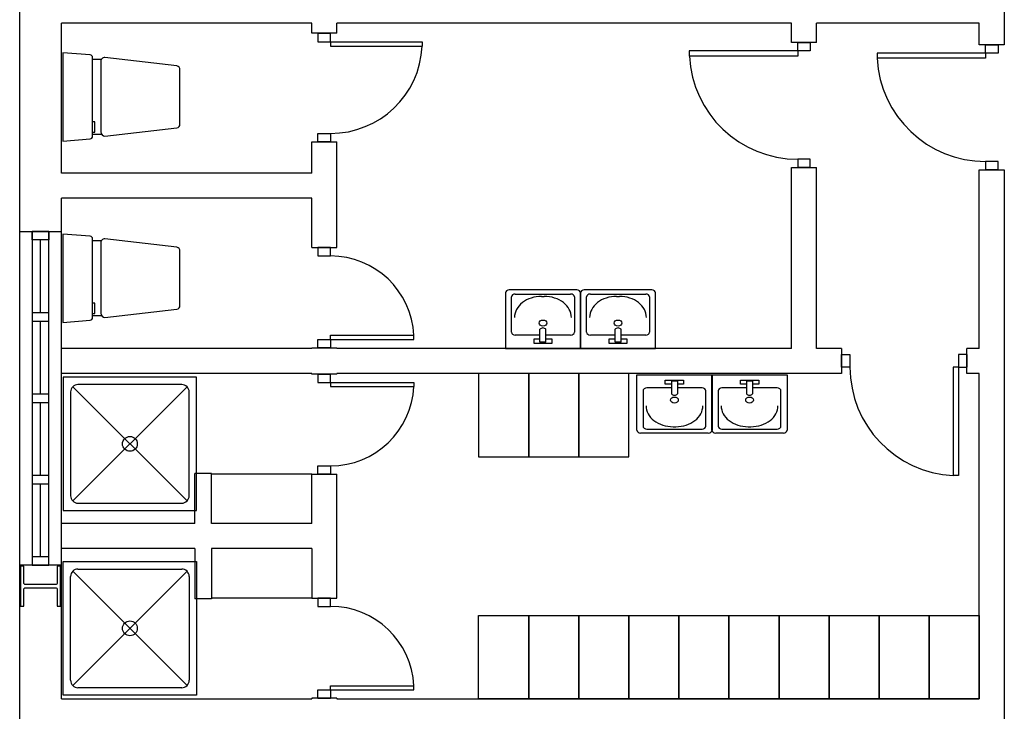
# Model space of a CAD drawing. Header units: millimetres. Extents: x -559 to 10735, y -2326 to 222.
# Tile 191 of 256: x 2391.17 to 2394.23, y -1846.26 to -1844.11. Entities that reach past the tile are written whole.
import ezdxf

# ---------------------------------------------------------------- set-up
doc = ezdxf.new("R2010")
doc.units = ezdxf.units.MM
doc.header["$LTSCALE"] = 4
doc.layers.add('Planta Baixa', color=251, linetype='Continuous')

# ---------------------------------------------------------------- blocks, each defined once
blk = doc.blocks.new('A1095D1-flat-13-flat-1')
at = {"color": 9}
for p, q in [((-0.3, 0), (-0.3, -0.5)), ((0, 0), (-0.3, 0)), ((0, -0.5), (0, 0)), ((-0.3, -0.5), (0, -0.5))]:
    blk.add_line(p, q, dxfattribs=at)
blk = doc.blocks.new('A1095D1-flat-12-flat-1')
at = {"color": 9}
for p, q in [((-0.3, 0), (-0.3, -0.5)), ((0, 0), (-0.3, 0)), ((0, -0.5), (0, 0)), ((-0.3, -0.5), (0, -0.5))]:
    blk.add_line(p, q, dxfattribs=at)
blk = doc.blocks.new('A1095D1-flat-11-flat-1')
at = {"color": 9}
for p, q in [((-0.3, 0), (-0.3, -0.5)), ((0, 0), (-0.3, 0)), ((0, -0.5), (0, 0)), ((-0.3, -0.5), (0, -0.5))]:
    blk.add_line(p, q, dxfattribs=at)
blk = doc.blocks.new('AUD30D1S-flat-7-flat-1')
at = {"color": 9}
for p, q in [((0, -0.25), (0, -0.2257)), ((0, -0.2257), (0.4999, -0.2257)), ((0.4999, -0.25), (0.4999, -0.2257)), ((0, -0.25), (0.4999, -0.25))]:
    blk.add_line(p, q, dxfattribs=at)
blk.add_ellipse((0, -0.25), major_axis=(-0.3535, 0.3535), ratio=1, start_param=3.975621, end_param=5.497787, dxfattribs=at)
blk = doc.blocks.new('A1064DA-flat-2-flat-1')
at = {"color": 9}
for p, q in [((0, -0.4), (0, 0.4)), ((0, 0.4), (0.8, 0.4)), ((0.0889, 0.3556), (0.7111, 0.3556)), ((0.8, 0.4), (0.8, -0.4)), ((0.0444, -0.3111), (0.0444, 0.3111)), ((0.7425, 0.3425), (0.0575, -0.3425)), ((0.0575, 0.3425), (0.7425, -0.3425)), ((0.7556, 0.3111), (0.7556, -0.3111)), ((0.8, -0.4), (0, -0.4)), ((0.7111, -0.3556), (0.0889, -0.3556))]:
    blk.add_line(p, q, dxfattribs=at)
for centre, major_axis, start_param, end_param in [((0.0889, 0.3111), (0.0314, -0.0314), 2.356194, 3.926992), ((0.7111, 0.3111), (0.0314, -0.0314), 0.785397, 2.356195), ((0.4, 0), (0.0314, -0.0314), 0.785398, 7.068583), ((0.0889, -0.3111), (-0.0314, -0.0314), -0.785399, 0.785399), ((0.7111, -0.3111), (-0.0314, -0.0314), 0.785397, 2.356195)]:
    blk.add_ellipse(centre, major_axis=major_axis, ratio=1, start_param=start_param, end_param=end_param, dxfattribs=at)
blk = doc.blocks.new('AUD18D1S-flat-38-flat-1')
at = {"color": 9}
for p, q in [((-0.075, 0), (0.075, 0)), ((0.075, -0.6), (-0.075, -0.6))]:
    blk.add_line(p, q, dxfattribs=at)
blk = doc.blocks.new('AUD19D1S-flat-38-flat-1')
at = {"color": 9}
for p, q in [((0, 0), (0, 0)), ((0, -0.6), (0, -0.6))]:
    blk.add_line(p, q, dxfattribs=at)
blk = doc.blocks.new('AUD37D1S-flat-100-flat-1')
at = {"color": 9}
for p, q in [((0.0375, 0), (-0.0375, 0)), ((-0.0375, 0), (-0.0375, -0.05)), ((0.0375, -0.05), (0.0375, 0)), ((-0.0375, -0.05), (0.0375, -0.05))]:
    blk.add_line(p, q, dxfattribs=at)
at = {"color": 9, "oblique": 22.61986, "width": 1.083333, "flags": 3}
for p in [(-0.0375, -0.05), (0, -0.05), (0.0375, -0.05)]:
    blk.add_attdef('JAMBPT', p, '', height=0.00588, rotation=326.30993, dxfattribs=at)
at = {"color": 9, "width": 0.666667, "flags": 3}
for p in [(0, -0.05), (0.0375, -0.05)]:
    blk.add_attdef('JAMBPT', p, '', height=0.0075, rotation=270, dxfattribs=at)
blk = doc.blocks.new('AUD37D1S-flat-99-flat-1')
at = {"color": 9}
for p, q in [((-0.0375, 0.05), (0.0375, 0.05)), ((-0.0375, 0), (-0.0375, 0.05)), ((0.0375, 0), (-0.0375, 0)), ((0.0375, 0.05), (0.0375, 0))]:
    blk.add_line(p, q, dxfattribs=at)
at = {"color": 9, "text_generation_flag": 4, "flags": 3}
for p, height, rotation, width in [((-0.0375, 0.05), 0.00588, 33.69007, 1.083333), ((0, 0.05), 0.0075, 90, 0.666667), ((0, 0.05), 0.00588, 33.69007, 1.083333), ((0.0375, 0.05), 0.0075, 90, 0.666667), ((0.0375, 0.05), 0.00588, 33.69007, 1.083333)]:
    blk.add_attdef('JAMBPT', p, '', height=height, rotation=rotation, dxfattribs=dict(at, width=width))
blk = doc.blocks.new('AUD41D1S-flat-24-flat-1')
at = {"color": 9}
for p, q in [((0.0375, 0.3), (-0.0375, 0.3)), ((-0.0375, -0.3), (0.0375, -0.3))]:
    blk.add_line(p, q, dxfattribs=at)
blk = doc.blocks.new('AUD30D1S-flat-6-flat-1')
at = {"color": 9}
for p, q in [((0, 0.25), (0, 0.2257)), ((0, 0.25), (0.4999, 0.25)), ((0.4999, 0.25), (0.4999, 0.2257)), ((0, 0.2257), (0.4999, 0.2257))]:
    blk.add_line(p, q, dxfattribs=at)
blk.add_ellipse((0, 0.25), major_axis=(-0.3535, -0.3535), ratio=1, start_param=0.785398, end_param=2.307564, dxfattribs=at)
blk = doc.blocks.new('AUD41D1S-flat-23-flat-1')
at = {"color": 9}
for p, q in [((-0.0375, 0.3), (0.0375, 0.3)), ((0.0375, -0.3), (-0.0375, -0.3))]:
    blk.add_line(p, q, dxfattribs=at)
blk = doc.blocks.new('AUD37D1S-flat-98-flat-1')
at = {"color": 9}
for p, q in [((0.0375, 0), (-0.0375, 0)), ((-0.0375, 0), (-0.0375, -0.05)), ((0.0375, -0.05), (0.0375, 0)), ((-0.0375, -0.05), (0.0375, -0.05))]:
    blk.add_line(p, q, dxfattribs=at)
at = {"color": 9, "oblique": 22.61986, "width": 1.083333, "flags": 3}
for p in [(-0.0375, -0.05), (0, -0.05), (0.0375, -0.05)]:
    blk.add_attdef('JAMBPT', p, '', height=0.00588, rotation=326.30993, dxfattribs=at)
at = {"color": 9, "width": 0.666667, "flags": 3}
for p in [(0, -0.05), (0.0375, -0.05)]:
    blk.add_attdef('JAMBPT', p, '', height=0.0075, rotation=270, dxfattribs=at)
blk = doc.blocks.new('AUD37D1S-flat-97-flat-1')
at = {"color": 9}
for p, q in [((-0.0375, 0.05), (0.0375, 0.05)), ((-0.0375, 0), (-0.0375, 0.05)), ((0.0375, 0), (-0.0375, 0)), ((0.0375, 0.05), (0.0375, 0))]:
    blk.add_line(p, q, dxfattribs=at)
at = {"color": 9, "text_generation_flag": 4, "flags": 3}
for p, height, rotation, width in [((-0.0375, 0.05), 0.00588, 33.69007, 1.083333), ((0, 0.05), 0.0075, 90, 0.666667), ((0, 0.05), 0.00588, 33.69007, 1.083333), ((0.0375, 0.05), 0.0075, 90, 0.666667), ((0.0375, 0.05), 0.00588, 33.69007, 1.083333)]:
    blk.add_attdef('JAMBPT', p, '', height=height, rotation=rotation, dxfattribs=dict(at, width=width))
blk = doc.blocks.new('AUD19D1S-flat-37-flat-1')
at = {"color": 9}
for p, q in [((0, 0.6), (0, 0.6)), ((0, 0), (0, 0))]:
    blk.add_line(p, q, dxfattribs=at)
blk = doc.blocks.new('AUD18D1S-flat-37-flat-1')
at = {"color": 9}
for p, q in [((0.075, 0.6), (-0.075, 0.6)), ((-0.075, 0), (0.075, 0))]:
    blk.add_line(p, q, dxfattribs=at)
blk = doc.blocks.new('A1138DB-flat-5-flat-1')
at = {"color": 9}
for p, q in [((-0.225, -0.3325), (-0.225, 0)), ((-0.225, 0), (0.225, 0)), ((0.225, 0), (0.225, -0.3325)), ((-0.0551, -0.0563), (-0.0551, -0.0319)), ((-0.0551, -0.0319), (0.0551, -0.0319)), ((-0.018, -0.0563), (-0.0551, -0.0563)), ((-0.018, -0.0382), (-0.018, -0.1144)), ((0.018, -0.0382), (-0.018, -0.0382)), ((0.018, -0.0382), (0.018, -0.1144)), ((0.0551, -0.0563), (0.018, -0.0563)), ((0.0551, -0.0319), (0.0551, -0.0563)), ((-0.1882, -0.0968), (-0.1882, -0.3081)), ((-0.018, -0.0793), (-0.1657, -0.0793)), ((0.1657, -0.0793), (0.018, -0.0793)), ((0.1882, -0.3081), (0.1882, -0.0968)), ((0.2025, -0.35), (-0.2025, -0.35)), ((-0.1882, -0.3081), (-0.1882, -0.3081)), ((-0.1657, -0.3256), (0.1657, -0.3256)), ((-0.0082, -0.3116), (0.0082, -0.3116))]:
    blk.add_line(p, q, dxfattribs=at)
for centre, major_axis, start_param, end_param in [((-0.1657, -0.0968), (-0.0225, 0), 4.712388, 6.283186), ((0, -0.1058), (0.0212, 0), 3.694408, 5.73037), ((0.1657, -0.0968), (-0.0225, 0), 3.141592, 4.71239), ((0, -0.1521), (-0.0232, 0), 1.570796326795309, 7.853981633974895), ((-0.0082, -0.1856), (0.162, 0), 3.141592, 4.71239), ((0.0082, -0.1856), (0.162, 0), 4.712388, 6.283186), ((-0.2025, -0.3325), (-0.0225, 0), 0, 1.570796), ((-0.1657, -0.3081), (0.0225, 0), 3.141592, 4.71239), ((0.1657, -0.3081), (0.0225, 0), 4.712388, 6.283186), ((0.2025, -0.3325), (0.0225, 0), 4.712389, 6.283185)]:
    blk.add_ellipse(centre, major_axis=major_axis, ratio=0.777778, start_param=start_param, end_param=end_param, dxfattribs=at)
blk = doc.blocks.new('A1138DB-flat-4-flat-1')
at = {"color": 9}
for p, q in [((-0.225, 0.3325), (-0.225, 0)), ((0.2025, 0.35), (-0.2025, 0.35)), ((-0.1882, 0.0968), (-0.1882, 0.3081)), ((-0.1882, 0.3081), (-0.1882, 0.3081)), ((-0.1657, 0.3256), (0.1657, 0.3256)), ((-0.0082, 0.3116), (0.0082, 0.3116)), ((0.1882, 0.3081), (0.1882, 0.0968)), ((0.225, 0), (0.225, 0.3325)), ((-0.018, 0.0793), (-0.1657, 0.0793)), ((-0.018, 0.0382), (-0.018, 0.1144)), ((0.018, 0.0382), (0.018, 0.1144)), ((0.1657, 0.0793), (0.018, 0.0793)), ((-0.225, 0), (0.225, 0)), ((-0.0551, 0.0563), (-0.0551, 0.0319)), ((-0.018, 0.0563), (-0.0551, 0.0563)), ((-0.0551, 0.0319), (0.0551, 0.0319)), ((0.018, 0.0382), (-0.018, 0.0382)), ((0.0551, 0.0563), (0.018, 0.0563)), ((0.0551, 0.0319), (0.0551, 0.0563))]:
    blk.add_line(p, q, dxfattribs=at)
for centre, major_axis, start_param, end_param in [((-0.2025, 0.3325), (-0.0225, 0), -1.570796, 0), ((-0.1657, 0.3081), (0.0225, 0), 1.570796, 3.141593), ((-0.0082, 0.1856), (0.162, 0), 1.570796, 3.141593), ((0.0082, 0.1856), (0.162, 0), -0.000001, 1.570797), ((0.1657, 0.3081), (0.0225, 0), -0.000001, 1.570797), ((0.2025, 0.3325), (0.0225, 0), 0, 1.570796), ((0, 0.1521), (-0.0232, 0), -1.570796, 4.712389), ((0, 0.1058), (0.0212, 0), 0.552816, 2.588777), ((-0.1657, 0.0968), (-0.0225, 0), -0.000001, 1.570797), ((0.1657, 0.0968), (-0.0225, 0), 1.570796, 3.141593)]:
    blk.add_ellipse(centre, major_axis=major_axis, ratio=0.777778, start_param=start_param, end_param=end_param, dxfattribs=at)
blk = doc.blocks.new('A1138DB-flat-3-flat-1')
at = {"color": 9}
for p, q in [((-0.225, -0.3325), (-0.225, 0)), ((-0.225, 0), (0.225, 0)), ((0.225, 0), (0.225, -0.3325)), ((-0.0551, -0.0563), (-0.0551, -0.0319)), ((-0.0551, -0.0319), (0.0551, -0.0319)), ((-0.018, -0.0563), (-0.0551, -0.0563)), ((-0.018, -0.0382), (-0.018, -0.1144)), ((0.018, -0.0382), (-0.018, -0.0382)), ((0.018, -0.0382), (0.018, -0.1144)), ((0.0551, -0.0563), (0.018, -0.0563)), ((0.0551, -0.0319), (0.0551, -0.0563)), ((-0.1882, -0.0968), (-0.1882, -0.3081)), ((-0.018, -0.0793), (-0.1657, -0.0793)), ((0.1657, -0.0793), (0.018, -0.0793)), ((0.1882, -0.3081), (0.1882, -0.0968)), ((0.2025, -0.35), (-0.2025, -0.35)), ((-0.1882, -0.3081), (-0.1882, -0.3081)), ((-0.1657, -0.3256), (0.1657, -0.3256)), ((-0.0082, -0.3116), (0.0082, -0.3116))]:
    blk.add_line(p, q, dxfattribs=at)
for centre, major_axis, start_param, end_param in [((-0.1657, -0.0968), (-0.0225, 0), 4.712388, 6.283186), ((0, -0.1058), (0.0212, 0), 3.694408, 5.73037), ((0.1657, -0.0968), (-0.0225, 0), 3.141592, 4.71239), ((0, -0.1521), (-0.0232, 0), 1.570796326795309, 7.853981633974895), ((-0.0082, -0.1856), (0.162, 0), 3.141592, 4.71239), ((0.0082, -0.1856), (0.162, 0), 4.712388, 6.283186), ((-0.2025, -0.3325), (-0.0225, 0), 0, 1.570796), ((-0.1657, -0.3081), (0.0225, 0), 3.141592, 4.71239), ((0.1657, -0.3081), (0.0225, 0), 4.712388, 6.283186), ((0.2025, -0.3325), (0.0225, 0), 4.712389, 6.283185)]:
    blk.add_ellipse(centre, major_axis=major_axis, ratio=0.777778, start_param=start_param, end_param=end_param, dxfattribs=at)
blk = doc.blocks.new('AUD29D1S-flat-21-flat-1')
at = {"color": 9}
for p, q in [((0.325, 0), (0.2934, 0)), ((0.2934, 0), (0.2934, -0.65)), ((0.325, 0), (0.325, -0.65)), ((0.325, -0.65), (0.2934, -0.65))]:
    blk.add_line(p, q, dxfattribs=at)
blk.add_ellipse((0.325, 0), major_axis=(0.4596, 0.4596), ratio=1, start_param=2.356194, end_param=3.878361, dxfattribs=at)
blk = doc.blocks.new('AUD41D1S-flat-22-flat-1')
at = {"color": 9}
for p, q in [((-0.375, -0.0375), (-0.375, 0.0375)), ((0.375, 0.0375), (0.375, -0.0375))]:
    blk.add_line(p, q, dxfattribs=at)
blk = doc.blocks.new('AUD37D1S-flat-96-flat-1')
at = {"color": 9}
for p, q in [((-0.05, 0.0375), (-0.05, -0.0375)), ((0, 0.0375), (-0.05, 0.0375)), ((0, -0.0375), (0, 0.0375)), ((-0.05, -0.0375), (0, -0.0375))]:
    blk.add_line(p, q, dxfattribs=at)
at = {"color": 9, "width": 0.666667, "flags": 3}
for p in [(-0.05, 0), (-0.05, -0.0375)]:
    blk.add_attdef('JAMBPT', p, '', height=0.0075, rotation=180, dxfattribs=at)
at = {"color": 9, "oblique": 22.61986, "width": 1.083333, "flags": 3}
for p in [(-0.05, 0.0375), (-0.05, 0), (-0.05, -0.0375)]:
    blk.add_attdef('JAMBPT', p, '', height=0.00588, rotation=236.30993, dxfattribs=at)
blk = doc.blocks.new('AUD37D1S-flat-95-flat-1')
at = {"color": 9}
for p, q in [((0, -0.0375), (0, 0.0375)), ((0, 0.0375), (0.05, 0.0375)), ((0.05, 0.0375), (0.05, -0.0375)), ((0.05, -0.0375), (0, -0.0375))]:
    blk.add_line(p, q, dxfattribs=at)
at = {"color": 9, "text_generation_flag": 4, "width": 1.083333, "flags": 3}
for p in [(0.05, 0.0375), (0.05, 0), (0.05, -0.0375)]:
    blk.add_attdef('JAMBPT', p, '', height=0.00588, rotation=303.69007, dxfattribs=at)
at = {"color": 9, "text_generation_flag": 4, "width": 0.666667, "flags": 3}
for p in [(0.05, 0), (0.05, -0.0375)]:
    blk.add_attdef('JAMBPT', p, '', height=0.0075, dxfattribs=at)
blk = doc.blocks.new('AUD19D1S-flat-36-flat-1')
at = {"color": 9}
for p, q in [((0, 0), (0, 0)), ((0.75, 0), (0.75, 0))]:
    blk.add_line(p, q, dxfattribs=at)
blk = doc.blocks.new('AUD18D1S-flat-36-flat-1')
at = {"color": 9}
for p, q in [((0, 0.075), (0, -0.075)), ((0.75, -0.075), (0.75, 0.075))]:
    blk.add_line(p, q, dxfattribs=at)
blk = doc.blocks.new('AUD29D1S-flat-20-flat-1')
at = {"color": 9}
for p, q in [((-0.65, 0.325), (-0.65, 0.2934)), ((0, 0.325), (-0.65, 0.325)), ((0, 0.325), (0, 0.2934)), ((0, 0.2934), (-0.65, 0.2934))]:
    blk.add_line(p, q, dxfattribs=at)
blk.add_ellipse((0, 0.325), major_axis=(0.4596, -0.4596), ratio=1, start_param=-2.307564, end_param=-0.785398, dxfattribs=at)
blk = doc.blocks.new('AUD41D1S-flat-21-flat-1')
at = {"color": 9}
for p, q in [((-0.0375, 0.375), (0.0375, 0.375)), ((0.0375, -0.375), (-0.0375, -0.375))]:
    blk.add_line(p, q, dxfattribs=at)
blk = doc.blocks.new('AUD37D1S-flat-94-flat-1')
at = {"color": 9}
for p, q in [((-0.0375, 0.05), (-0.0375, 0)), ((0.0375, 0.05), (-0.0375, 0.05)), ((-0.0375, 0), (0.0375, 0)), ((0.0375, 0), (0.0375, 0.05))]:
    blk.add_line(p, q, dxfattribs=at)
at = {"color": 9, "oblique": 22.61986, "width": 1.083333, "flags": 3}
for p in [(-0.0375, 0.05), (0, 0.05), (0.0375, 0.05)]:
    blk.add_attdef('JAMBPT', p, '', height=0.00588, rotation=146.30993, dxfattribs=at)
at = {"color": 9, "width": 0.666667, "flags": 3}
for p in [(-0.0375, 0.05), (0, 0.05)]:
    blk.add_attdef('JAMBPT', p, '', height=0.0075, rotation=90, dxfattribs=at)
blk = doc.blocks.new('AUD37D1S-flat-93-flat-1')
at = {"color": 9}
for p, q in [((-0.0375, 0), (0.0375, 0)), ((-0.0375, -0.05), (-0.0375, 0)), ((0.0375, 0), (0.0375, -0.05)), ((0.0375, -0.05), (-0.0375, -0.05))]:
    blk.add_line(p, q, dxfattribs=at)
at = {"color": 9, "text_generation_flag": 4, "flags": 3}
for p, height, rotation, width in [((-0.0375, -0.05), 0.00588, 213.69007, 1.083333), ((-0.0375, -0.05), 0.0075, 270, 0.666667), ((0, -0.05), 0.00588, 213.69007, 1.083333), ((0, -0.05), 0.0075, 270, 0.666667), ((0.0375, -0.05), 0.00588, 213.69007, 1.083333)]:
    blk.add_attdef('JAMBPT', p, '', height=height, rotation=rotation, dxfattribs=dict(at, width=width))
blk = doc.blocks.new('AUD19D1S-flat-35-flat-1')
at = {"color": 9}
for p, q in [((0, 0), (0, 0)), ((0, -0.75), (0, -0.75))]:
    blk.add_line(p, q, dxfattribs=at)
blk = doc.blocks.new('AUD18D1S-flat-35-flat-1')
at = {"color": 9}
for p, q in [((0.075, 0), (-0.075, 0)), ((-0.075, -0.75), (0.075, -0.75))]:
    blk.add_line(p, q, dxfattribs=at)
blk = doc.blocks.new('AUD29D1S-flat-19-flat-1')
at = {"color": 9}
for p, q in [((-0.65, 0.325), (-0.65, 0.2934)), ((0, 0.325), (-0.65, 0.325)), ((0, 0.325), (0, 0.2934)), ((0, 0.2934), (-0.65, 0.2934))]:
    blk.add_line(p, q, dxfattribs=at)
blk.add_ellipse((0, 0.325), major_axis=(0.4596, -0.4596), ratio=1, start_param=-2.307564, end_param=-0.785398, dxfattribs=at)
blk = doc.blocks.new('AUD41D1S-flat-20-flat-1')
at = {"color": 9}
for p, q in [((-0.0375, 0.375), (0.0375, 0.375)), ((0.0375, -0.375), (-0.0375, -0.375))]:
    blk.add_line(p, q, dxfattribs=at)
blk = doc.blocks.new('AUD37D1S-flat-92-flat-1')
at = {"color": 9}
for p, q in [((-0.0375, 0.05), (-0.0375, 0)), ((0.0375, 0.05), (-0.0375, 0.05)), ((-0.0375, 0), (0.0375, 0)), ((0.0375, 0), (0.0375, 0.05))]:
    blk.add_line(p, q, dxfattribs=at)
at = {"color": 9, "oblique": 22.61986, "width": 1.083333, "flags": 3}
for p in [(-0.0375, 0.05), (0, 0.05), (0.0375, 0.05)]:
    blk.add_attdef('JAMBPT', p, '', height=0.00588, rotation=146.30993, dxfattribs=at)
at = {"color": 9, "width": 0.666667, "flags": 3}
for p in [(-0.0375, 0.05), (0, 0.05)]:
    blk.add_attdef('JAMBPT', p, '', height=0.0075, rotation=90, dxfattribs=at)
blk = doc.blocks.new('AUD37D1S-flat-91-flat-1')
at = {"color": 9}
for p, q in [((-0.0375, 0), (0.0375, 0)), ((-0.0375, -0.05), (-0.0375, 0)), ((0.0375, 0), (0.0375, -0.05)), ((0.0375, -0.05), (-0.0375, -0.05))]:
    blk.add_line(p, q, dxfattribs=at)
at = {"color": 9, "text_generation_flag": 4, "flags": 3}
for p, height, rotation, width in [((-0.0375, -0.05), 0.00588, 213.69007, 1.083333), ((-0.0375, -0.05), 0.0075, 270, 0.666667), ((0, -0.05), 0.00588, 213.69007, 1.083333), ((0, -0.05), 0.0075, 270, 0.666667), ((0.0375, -0.05), 0.00588, 213.69007, 1.083333)]:
    blk.add_attdef('JAMBPT', p, '', height=height, rotation=rotation, dxfattribs=dict(at, width=width))
blk = doc.blocks.new('AUD19D1S-flat-34-flat-1')
at = {"color": 9}
for p, q in [((0, 0), (0, 0)), ((0, -0.75), (0, -0.75))]:
    blk.add_line(p, q, dxfattribs=at)
blk = doc.blocks.new('AUD18D1S-flat-34-flat-1')
at = {"color": 9}
for p, q in [((0.075, 0), (-0.075, 0)), ((-0.075, -0.75), (0.075, -0.75))]:
    blk.add_line(p, q, dxfattribs=at)
blk = doc.blocks.new('A1095D1-flat-10-flat-1')
at = {"color": 9}
for p, q in [((-0.3, 0), (-0.3, 0.5)), ((-0.3, 0.5), (0, 0.5)), ((0, 0.5), (0, 0)), ((0, 0), (-0.3, 0))]:
    blk.add_line(p, q, dxfattribs=at)
blk = doc.blocks.new('A1095D1-flat-9-flat-1')
at = {"color": 9}
for p, q in [((-0.3, 0), (-0.3, 0.5)), ((-0.3, 0.5), (0, 0.5)), ((0, 0.5), (0, 0)), ((0, 0), (-0.3, 0))]:
    blk.add_line(p, q, dxfattribs=at)
blk = doc.blocks.new('A1095D1-flat-8-flat-1')
at = {"color": 9}
for p, q in [((-0.3, 0), (-0.3, 0.5)), ((-0.3, 0.5), (0, 0.5)), ((0, 0.5), (0, 0)), ((0, 0), (-0.3, 0))]:
    blk.add_line(p, q, dxfattribs=at)
blk = doc.blocks.new('A1095D1-flat-7-flat-1')
at = {"color": 9}
for p, q in [((-0.3, 0), (-0.3, 0.5)), ((-0.3, 0.5), (0, 0.5)), ((0, 0.5), (0, 0)), ((0, 0), (-0.3, 0))]:
    blk.add_line(p, q, dxfattribs=at)
blk = doc.blocks.new('A1095D1-flat-6-flat-1')
at = {"color": 9}
for p, q in [((-0.3, 0), (-0.3, 0.5)), ((-0.3, 0.5), (0, 0.5)), ((0, 0.5), (0, 0)), ((0, 0), (-0.3, 0))]:
    blk.add_line(p, q, dxfattribs=at)
blk = doc.blocks.new('A1095D1-flat-5-flat-1')
at = {"color": 9}
for p, q in [((-0.3, 0), (-0.3, 0.5)), ((-0.3, 0.5), (0, 0.5)), ((0, 0.5), (0, 0)), ((0, 0), (-0.3, 0))]:
    blk.add_line(p, q, dxfattribs=at)
blk = doc.blocks.new('A1095D1-flat-4-flat-1')
at = {"color": 9}
for p, q in [((-0.3, 0), (-0.3, 0.5)), ((-0.3, 0.5), (0, 0.5)), ((0, 0.5), (0, 0)), ((0, 0), (-0.3, 0))]:
    blk.add_line(p, q, dxfattribs=at)
blk = doc.blocks.new('A1095D1-flat-3-flat-1')
at = {"color": 9}
for p, q in [((-0.3, 0), (-0.3, 0.5)), ((-0.3, 0.5), (0, 0.5)), ((0, 0.5), (0, 0)), ((0, 0), (-0.3, 0))]:
    blk.add_line(p, q, dxfattribs=at)
blk = doc.blocks.new('A1095D1-flat-2-flat-1')
at = {"color": 9}
for p, q in [((-0.3, 0), (-0.3, 0.5)), ((-0.3, 0.5), (0, 0.5)), ((0, 0.5), (0, 0)), ((0, 0), (-0.3, 0))]:
    blk.add_line(p, q, dxfattribs=at)
blk = doc.blocks.new('A1095D1-flat-1-flat-1')
at = {"color": 9}
for p, q in [((-0.3, 0), (-0.3, 0.5)), ((-0.3, 0.5), (0, 0.5)), ((0, 0.5), (0, 0)), ((0, 0), (-0.3, 0))]:
    blk.add_line(p, q, dxfattribs=at)
blk = doc.blocks.new('A1064DA-flat-1-flat-1')
at = {"color": 9}
for p, q in [((0.8, 0.4), (0, 0.4)), ((0, 0.4), (0, -0.4)), ((0.7111, 0.3556), (0.0889, 0.3556)), ((0.8, -0.4), (0.8, 0.4)), ((0.0444, 0.3111), (0.0444, -0.3111)), ((0.7425, -0.3425), (0.0575, 0.3425)), ((0.0575, -0.3425), (0.7425, 0.3425)), ((0.7556, -0.3111), (0.7556, 0.3111)), ((0, -0.4), (0.8, -0.4)), ((0.0889, -0.3556), (0.7111, -0.3556))]:
    blk.add_line(p, q, dxfattribs=at)
for centre, major_axis, start_param, end_param in [((0.0889, 0.3111), (-0.0314, 0.0314), -0.785399, 0.785399), ((0.7111, 0.3111), (-0.0314, 0.0314), 3.92699, 5.497788), ((0.4, 0), (-0.0314, 0.0314), 3.926991, 10.210176), ((0.0889, -0.3111), (0.0314, 0.0314), 2.356194, 3.926992), ((0.7111, -0.3111), (0.0314, 0.0314), 3.92699, 5.497788)]:
    blk.add_ellipse(centre, major_axis=major_axis, ratio=1, start_param=start_param, end_param=end_param, dxfattribs=at)
blk = doc.blocks.new('AUD30D1S-flat-5-flat-1')
at = {"color": 9}
for p, q in [((0, 0.275), (0, 0.2483)), ((0, 0.275), (0.5498, 0.275)), ((0, 0.2483), (0.5498, 0.2483)), ((0.5498, 0.275), (0.5498, 0.2483))]:
    blk.add_line(p, q, dxfattribs=at)
blk.add_ellipse((0, 0.275), major_axis=(-0.3888, -0.3888), ratio=1, start_param=0.785398, end_param=2.307564, dxfattribs=at)
blk = doc.blocks.new('AUD41D1S-flat-19-flat-1')
at = {"color": 9}
for p, q in [((-0.0375, 0.325), (0.0375, 0.325)), ((0.0375, -0.325), (-0.0375, -0.325))]:
    blk.add_line(p, q, dxfattribs=at)
blk = doc.blocks.new('AUD37D1S-flat-90-flat-1')
at = {"color": 9}
for p, q in [((0.0375, 0), (-0.0375, 0)), ((-0.0375, 0), (-0.0375, -0.05)), ((0.0375, -0.05), (0.0375, 0)), ((-0.0375, -0.05), (0.0375, -0.05))]:
    blk.add_line(p, q, dxfattribs=at)
at = {"color": 9, "oblique": 22.61986, "width": 1.083333, "flags": 3}
for p in [(-0.0375, -0.05), (0, -0.05), (0.0375, -0.05)]:
    blk.add_attdef('JAMBPT', p, '', height=0.00588, rotation=326.30993, dxfattribs=at)
at = {"color": 9, "width": 0.666667, "flags": 3}
for p in [(0, -0.05), (0.0375, -0.05)]:
    blk.add_attdef('JAMBPT', p, '', height=0.0075, rotation=270, dxfattribs=at)
blk = doc.blocks.new('AUD37D1S-flat-89-flat-1')
at = {"color": 9}
for p, q in [((-0.0375, 0.05), (0.0375, 0.05)), ((-0.0375, 0), (-0.0375, 0.05)), ((0.0375, 0), (-0.0375, 0)), ((0.0375, 0.05), (0.0375, 0))]:
    blk.add_line(p, q, dxfattribs=at)
at = {"color": 9, "text_generation_flag": 4, "flags": 3}
for p, height, rotation, width in [((-0.0375, 0.05), 0.00588, 33.69007, 1.083333), ((0, 0.05), 0.0075, 90, 0.666667), ((0, 0.05), 0.00588, 33.69007, 1.083333), ((0.0375, 0.05), 0.0075, 90, 0.666667), ((0.0375, 0.05), 0.00588, 33.69007, 1.083333)]:
    blk.add_attdef('JAMBPT', p, '', height=height, rotation=rotation, dxfattribs=dict(at, width=width))
blk = doc.blocks.new('AUD19D1S-flat-33-flat-1')
at = {"color": 9}
for p, q in [((0, 0.65), (0, 0.65)), ((0, 0), (0, 0))]:
    blk.add_line(p, q, dxfattribs=at)
blk = doc.blocks.new('AUD18D1S-flat-33-flat-1')
at = {"color": 9}
for p, q in [((0.075, 0.65), (-0.075, 0.65)), ((-0.075, 0), (0.075, 0))]:
    blk.add_line(p, q, dxfattribs=at)
blk = doc.blocks.new('A1138DB-flat-2-flat-1')
at = {"color": 9}
for p, q in [((-0.225, 0.3325), (-0.225, 0)), ((0.2025, 0.35), (-0.2025, 0.35)), ((-0.1882, 0.0968), (-0.1882, 0.3081)), ((-0.1882, 0.3081), (-0.1882, 0.3081)), ((-0.1657, 0.3256), (0.1657, 0.3256)), ((-0.0082, 0.3116), (0.0082, 0.3116)), ((0.1882, 0.3081), (0.1882, 0.0968)), ((0.225, 0), (0.225, 0.3325)), ((-0.018, 0.0793), (-0.1657, 0.0793)), ((-0.018, 0.0382), (-0.018, 0.1144)), ((0.018, 0.0382), (0.018, 0.1144)), ((0.1657, 0.0793), (0.018, 0.0793)), ((-0.225, 0), (0.225, 0)), ((-0.0551, 0.0563), (-0.0551, 0.0319)), ((-0.018, 0.0563), (-0.0551, 0.0563)), ((-0.0551, 0.0319), (0.0551, 0.0319)), ((0.018, 0.0382), (-0.018, 0.0382)), ((0.0551, 0.0563), (0.018, 0.0563)), ((0.0551, 0.0319), (0.0551, 0.0563))]:
    blk.add_line(p, q, dxfattribs=at)
for centre, major_axis, start_param, end_param in [((-0.2025, 0.3325), (-0.0225, 0), -1.570796, 0), ((-0.1657, 0.3081), (0.0225, 0), 1.570796, 3.141593), ((-0.0082, 0.1856), (0.162, 0), 1.570796, 3.141593), ((0.0082, 0.1856), (0.162, 0), -0.000001, 1.570797), ((0.1657, 0.3081), (0.0225, 0), -0.000001, 1.570797), ((0.2025, 0.3325), (0.0225, 0), 0, 1.570796), ((0, 0.1521), (-0.0232, 0), -1.570796, 4.712389), ((0, 0.1058), (0.0212, 0), 0.552816, 2.588777), ((-0.1657, 0.0968), (-0.0225, 0), -0.000001, 1.570797), ((0.1657, 0.0968), (-0.0225, 0), 1.570796, 3.141593)]:
    blk.add_ellipse(centre, major_axis=major_axis, ratio=0.777778, start_param=start_param, end_param=end_param, dxfattribs=at)
blk = doc.blocks.new('A1113DC-flat-3-flat-1')
at = {"color": 9}
for p, q in [((0.2325, 0.2249), (0.1773, 0.2249)), ((0.2325, -0.2249), (0.1773, -0.2249))]:
    blk.add_line(p, q, dxfattribs=at)
blk.add_lwpolyline([(0, -0.265), (0.1634, -0.2517, 0.403591), (0.1774, -0.2359), (0.1774, 0.2359, 0.377821), (0.1634, 0.2517), (0, 0.265)], format="xyb", close=True, dxfattribs=at)
blk.add_lwpolyline([(0.2279, 0.209), (0.2279, -0.209, 0.386017), (0.2518, -0.2354), (0.682, -0.1856, 0.395235), (0.7012, -0.163), (0.7012, 0.163, 0.366606), (0.682, 0.1856), (0.2518, 0.2354, 0.513791), (0.2279, 0.209, -0.633463)], format="xyb", dxfattribs=at)
blk.add_lwpolyline([(0.1774, -0.2105), (0.1916, -0.2105), (0.1916, -0.1494), (0.1774, -0.1494)], dxfattribs=at)
blk = doc.blocks.new('A1113DC-flat-2-flat-1')
at = {"color": 9}
for p, q in [((0.2325, 0.2249), (0.1773, 0.2249)), ((0.2325, -0.2249), (0.1773, -0.2249))]:
    blk.add_line(p, q, dxfattribs=at)
blk.add_lwpolyline([(0, -0.265), (0.1634, -0.2517, 0.403591), (0.1774, -0.2359), (0.1774, 0.2359, 0.377821), (0.1634, 0.2517), (0, 0.265)], format="xyb", close=True, dxfattribs=at)
blk.add_lwpolyline([(0.2279, 0.209), (0.2279, -0.209, 0.386017), (0.2518, -0.2354), (0.682, -0.1856, 0.395235), (0.7012, -0.163), (0.7012, 0.163, 0.366606), (0.682, 0.1856), (0.2518, 0.2354, 0.513791), (0.2279, 0.209, -0.633463)], format="xyb", dxfattribs=at)
blk.add_lwpolyline([(0.1774, -0.2105), (0.1916, -0.2105), (0.1916, -0.1494), (0.1774, -0.1494)], dxfattribs=at)
blk = doc.blocks.new('AUW01D3S-flat-14-flat-1')
at = {"color": 9}
for p, q in [((-0.125, 0), (-0.125, 2)), ((0.125, 0), (0.125, 2))]:
    blk.add_line(p, q, dxfattribs=at)
blk = doc.blocks.new('AUD18D1S-flat-32-flat-1')
at = {"color": 9}
for p, q in [((-0.125, 2), (0.125, 2)), ((0.125, 0), (-0.125, 0))]:
    blk.add_line(p, q, dxfattribs=at)
blk = doc.blocks.new('AUD19D1S-flat-32-flat-1')
at = {"color": 9}
for p, q in [((0, 2), (0, 2)), ((0, 0), (0, 0))]:
    blk.add_line(p, q, dxfattribs=at)
blk = doc.blocks.new('AUD37D1S-flat-88-flat-1')
at = {"color": 9}
for p, q in [((-0.05, 0.05), (-0.05, 0)), ((0.05, 0.05), (-0.05, 0.05)), ((-0.05, 0), (0.05, 0)), ((0.05, 0), (0.05, 0.05))]:
    blk.add_line(p, q, dxfattribs=at)
at = {"color": 9, "oblique": 36.8699, "width": 1.25, "flags": 3}
for p in [(-0.05, 0.05), (0, 0.05), (0.05, 0.05)]:
    blk.add_attdef('JAMBPT', p, '', height=0.00632, rotation=153.43495, dxfattribs=at)
at = {"color": 9, "width": 0.5, "flags": 3}
for p in [(-0.05, 0.05), (0, 0.05)]:
    blk.add_attdef('JAMBPT', p, '', height=0.01, rotation=90, dxfattribs=at)
blk = doc.blocks.new('AUD37D1S-flat-87-flat-1')
at = {"color": 9}
for p, q in [((-0.05, 0), (0.05, 0)), ((-0.05, -0.05), (-0.05, 0)), ((0.05, 0), (0.05, -0.05)), ((0.05, -0.05), (-0.05, -0.05))]:
    blk.add_line(p, q, dxfattribs=at)
at = {"color": 9, "text_generation_flag": 4, "flags": 3}
for p, height, rotation, width in [((-0.05, -0.05), 0.00632, 206.56505, 1.25), ((-0.05, -0.05), 0.01, 270, 0.5), ((0, -0.05), 0.00632, 206.56505, 1.25), ((0, -0.05), 0.01, 270, 0.5), ((0.05, -0.05), 0.00632, 206.56505, 1.25)]:
    blk.add_attdef('JAMBPT', p, '', height=height, rotation=rotation, dxfattribs=dict(at, width=width))
blk = doc.blocks.new('AUD40D1S-flat-28-flat-1')
at = {"color": 9}
for p, q in [((-0.05, 1), (-0.05, -1)), ((0.05, 1), (-0.05, 1)), ((0.05, -1), (0.05, 1)), ((-0.05, -1), (0.05, -1))]:
    blk.add_line(p, q, dxfattribs=at)
blk = doc.blocks.new('AUD40D1S-flat-27-flat-1')
at = {"color": 9}
for p, q in [((-0.05, 1), (-0.05, -1)), ((0.05, 1), (-0.05, 1)), ((0.05, -1), (0.05, 1)), ((-0.05, -1), (0.05, -1))]:
    blk.add_line(p, q, dxfattribs=at)
blk = doc.blocks.new('AUD37D1S-flat-86-flat-1')
at = {"color": 9}
for p, q in [((-0.05, 0.05), (-0.05, 0)), ((0.05, 0.05), (-0.05, 0.05)), ((-0.05, 0), (0.05, 0)), ((0.05, 0), (0.05, 0.05))]:
    blk.add_line(p, q, dxfattribs=at)
at = {"color": 9, "oblique": 36.8699, "width": 1.25, "flags": 3}
for p in [(-0.05, 0.05), (0, 0.05), (0.05, 0.05)]:
    blk.add_attdef('JAMBPT', p, '', height=0.00632, rotation=153.43495, dxfattribs=at)
at = {"color": 9, "width": 0.5, "flags": 3}
for p in [(-0.05, 0.05), (0, 0.05)]:
    blk.add_attdef('JAMBPT', p, '', height=0.01, rotation=90, dxfattribs=at)
blk = doc.blocks.new('AUD37D1S-flat-85-flat-1')
at = {"color": 9}
for p, q in [((-0.05, 0.05), (-0.05, 0)), ((0.05, 0.05), (-0.05, 0.05)), ((-0.05, 0), (0.05, 0)), ((0.05, 0), (0.05, 0.05))]:
    blk.add_line(p, q, dxfattribs=at)
at = {"color": 9, "oblique": 36.8699, "width": 1.25, "flags": 3}
for p in [(-0.05, 0.05), (0, 0.05), (0.05, 0.05)]:
    blk.add_attdef('JAMBPT', p, '', height=0.00632, rotation=153.43495, dxfattribs=at)
at = {"color": 9, "width": 0.5, "flags": 3}
for p in [(-0.05, 0.05), (0, 0.05)]:
    blk.add_attdef('JAMBPT', p, '', height=0.01, rotation=90, dxfattribs=at)
blk = doc.blocks.new('AUD37D1S-flat-84-flat-1')
at = {"color": 9}
for p, q in [((-0.05, 0.05), (-0.05, 0)), ((0.05, 0.05), (-0.05, 0.05)), ((-0.05, 0), (0.05, 0)), ((0.05, 0), (0.05, 0.05))]:
    blk.add_line(p, q, dxfattribs=at)
at = {"color": 9, "oblique": 36.8699, "width": 1.25, "flags": 3}
for p in [(-0.05, 0.05), (0, 0.05), (0.05, 0.05)]:
    blk.add_attdef('JAMBPT', p, '', height=0.00632, rotation=153.43495, dxfattribs=at)
at = {"color": 9, "width": 0.5, "flags": 3}
for p in [(-0.05, 0.05), (0, 0.05)]:
    blk.add_attdef('JAMBPT', p, '', height=0.01, rotation=90, dxfattribs=at)
blk = doc.blocks.new('AUW01D1S-flat-36-flat-1')
at = {"color": 9}
blk.add_line((0, -0.21875), (0, 0.21875), dxfattribs=at)
blk = doc.blocks.new('AUW01D1S-flat-35-flat-1')
at = {"color": 9}
blk.add_line((0, -0.21875), (0, 0.21875), dxfattribs=at)
blk = doc.blocks.new('AUW01D1S-flat-34-flat-1')
at = {"color": 9}
blk.add_line((0, -0.21875), (0, 0.21875), dxfattribs=at)
blk = doc.blocks.new('AUW01D1S-flat-33-flat-1')
at = {"color": 9}
blk.add_line((0, -0.21875), (0, 0.21875), dxfattribs=at)
blk = doc.blocks.new('AUD30D1S-flat-2-flat-1')
at = {"color": 9}
for p, q in [((0, -0.25), (0, -0.2257)), ((0, -0.2257), (0.4999, -0.2257)), ((0.4999, -0.25), (0.4999, -0.2257)), ((0, -0.25), (0.4999, -0.25))]:
    blk.add_line(p, q, dxfattribs=at)
blk.add_ellipse((0, -0.25), major_axis=(-0.3535, 0.3535), ratio=1, start_param=3.975621, end_param=5.497787, dxfattribs=at)
blk = doc.blocks.new('AUD37D1S-flat-4-flat-1')
at = {"color": 9}
for p, q in [((-0.0375, 0.05), (0.0375, 0.05)), ((-0.0375, 0), (-0.0375, 0.05)), ((0.0375, 0), (-0.0375, 0)), ((0.0375, 0.05), (0.0375, 0))]:
    blk.add_line(p, q, dxfattribs=at)
at = {"color": 9, "text_generation_flag": 4, "flags": 3}
for p, height, rotation, width in [((-0.0375, 0.05), 0.00588, 33.69007, 1.083333), ((0, 0.05), 0.0075, 90, 0.666667), ((0, 0.05), 0.00588, 33.69007, 1.083333), ((0.0375, 0.05), 0.0075, 90, 0.666667), ((0.0375, 0.05), 0.00588, 33.69007, 1.083333)]:
    blk.add_attdef('JAMBPT', p, '', height=height, rotation=rotation, dxfattribs=dict(at, width=width))
blk = doc.blocks.new('AUD37D1S-flat-3-flat-1')
at = {"color": 9}
for p, q in [((0.0375, 0), (-0.0375, 0)), ((-0.0375, 0), (-0.0375, -0.05)), ((0.0375, -0.05), (0.0375, 0)), ((-0.0375, -0.05), (0.0375, -0.05))]:
    blk.add_line(p, q, dxfattribs=at)
at = {"color": 9, "oblique": 22.61986, "width": 1.083333, "flags": 3}
for p in [(-0.0375, -0.05), (0, -0.05), (0.0375, -0.05)]:
    blk.add_attdef('JAMBPT', p, '', height=0.00588, rotation=326.30993, dxfattribs=at)
at = {"color": 9, "width": 0.666667, "flags": 3}
for p in [(0, -0.05), (0.0375, -0.05)]:
    blk.add_attdef('JAMBPT', p, '', height=0.0075, rotation=270, dxfattribs=at)

msp = doc.modelspace()

# ---------------------------------------------------------------- linework, layer by layer
at = {"layer": 'Planta Baixa'}
for p, q in [((2394.2313, -1843.3583), (2394.2313, -1844.1892)), ((2391.1671, -1844.7709), (2391.1671, -1843.9919)), ((2391.2969, -1844.5892), (2391.2969, -1844.1217)), ((2392.076, -1844.1217), (2391.2969, -1844.1217)), ((2392.076, -1844.1538), (2392.076, -1844.1217)), ((2392.1539, -1844.1538), (2392.1539, -1844.1217)), ((2393.5692, -1844.1217), (2392.1539, -1844.1217)), ((2393.5692, -1844.1821), (2393.5692, -1844.1217)), ((2393.6471, -1844.1821), (2393.6471, -1844.1217)), ((2394.1534, -1844.1217), (2393.6471, -1844.1217)), ((2394.1534, -1844.1892), (2394.1534, -1844.1217)), ((2392.076, -1844.5892), (2392.076, -1844.4913)), ((2392.1539, -1844.8208), (2392.1539, -1844.4913)), ((2393.5692, -1845.1345), (2393.5692, -1844.5716)), ((2393.6471, -1845.1345), (2393.6471, -1844.5716)), ((2394.1534, -1845.1345), (2394.1534, -1844.5787)), ((2394.2313, -1844.5787), (2394.2313, -1847.9495)), ((2392.076, -1844.5892), (2391.2969, -1844.5892)), ((2392.076, -1844.6671), (2391.2969, -1844.6671)), ((2391.2969, -1845.1345), (2391.2969, -1844.6671)), ((2392.076, -1844.8208), (2392.076, -1844.6671)), ((2392.076, -1844.8208), (2392.1539, -1844.8208)), ((2392.076, -1845.1345), (2391.2969, -1845.1345)), ((2392.076, -1845.1345), (2392.076, -1845.1324)), ((2392.076, -1845.1324), (2392.076, -1845.1345)), ((2392.076, -1845.1324), (2392.1539, -1845.1324)), ((2392.1539, -1845.1345), (2392.1539, -1845.1324)), ((2392.1539, -1845.1324), (2392.1539, -1845.1345)), ((2393.5692, -1845.1345), (2392.1539, -1845.1345)), ((2393.7251, -1845.1345), (2393.6471, -1845.1345)), ((2394.1534, -1845.1345), (2394.1146, -1845.1345)), ((2392.076, -1845.2124), (2391.2969, -1845.2124)), ((2392.076, -1845.2145), (2392.076, -1845.2124)), ((2392.1539, -1845.2145), (2392.1539, -1845.2124)), ((2393.7251, -1845.2124), (2392.1539, -1845.2124)), ((2394.1534, -1845.2124), (2394.1146, -1845.2124)), ((2394.1534, -1846.2252), (2394.1534, -1845.2124)), ((2391.7644, -1845.524), (2391.7124, -1845.524)), ((2391.7124, -1845.6798), (2391.7124, -1845.524)), ((2391.7644, -1845.6798), (2391.7644, -1845.524)), ((2392.076, -1845.5261), (2391.7644, -1845.5261)), ((2392.076, -1845.6798), (2392.076, -1845.5261)), ((2392.1539, -1845.9115), (2392.1539, -1845.5261)), ((2391.7124, -1845.6798), (2391.2969, -1845.6798)), ((2392.076, -1845.6798), (2391.7644, -1845.6798)), ((2391.7124, -1845.7577), (2391.2969, -1845.7577)), ((2391.2969, -1846.2252), (2391.2969, -1845.7577)), ((2391.7124, -1845.7577), (2391.7124, -1845.9135)), ((2391.7644, -1845.7577), (2391.7644, -1845.9135)), ((2392.076, -1845.7577), (2391.7644, -1845.7577)), ((2392.076, -1845.7577), (2392.076, -1845.9115)), ((2391.1671, -1848.5363), (2391.1671, -1845.8097)), ((2391.7644, -1845.9135), (2391.7124, -1845.9135)), ((2392.076, -1845.9115), (2391.7644, -1845.9115)), ((2391.2969, -1846.2252), (2392.076, -1846.2252)), ((2392.076, -1846.2231), (2392.076, -1846.2252)), ((2392.1539, -1846.2231), (2392.1539, -1846.2252)), ((2392.1539, -1846.2252), (2394.1534, -1846.2252))]:
    msp.add_line(p, q, dxfattribs=at)
msp.add_lwpolyline([(2391.1697, -1845.9369), (2391.1801, -1845.9369), (2391.1801, -1845.885, -0.414214), (2391.1853, -1845.8798), (2391.2788, -1845.8798, -0.414214), (2391.284, -1845.885), (2391.284, -1845.9369), (2391.2943, -1845.9369), (2391.2943, -1845.8123), (2391.284, -1845.8123), (2391.284, -1845.8642, -0.414214), (2391.2788, -1845.8694), (2391.1853, -1845.8694, -0.414214), (2391.1801, -1845.8642), (2391.1801, -1845.8123), (2391.1697, -1845.8123)], format="xyb", close=True, dxfattribs=at)

# ---------------------------------------------------------------- block references
at = {"layer": 'Planta Baixa', "xscale": 0.5193635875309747, "yscale": 0.5193635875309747, "zscale": 0.5193635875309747}
for name, p in [('AUD18D1S-flat-33-flat-1', (2392.1149, -1844.4913)), ('AUD41D1S-flat-19-flat-1', (2392.1149, -1844.3226)), ('AUD37D1S-flat-90-flat-1', (2392.1149, -1844.1538)), ('AUD19D1S-flat-33-flat-1', (2392.1149, -1844.4913)), ('AUD30D1S-flat-5-flat-1', (2392.1344, -1844.3226)), ('AUD18D1S-flat-34-flat-1', (2393.6081, -1844.1821)), ('AUD41D1S-flat-20-flat-1', (2393.6081, -1844.3769)), ('AUD37D1S-flat-91-flat-1', (2393.6081, -1844.1821)), ('AUD19D1S-flat-34-flat-1', (2393.6081, -1844.1821)), ('A1113DC-flat-2-flat-1', (2391.3016, -1844.3517)), ('AUD29D1S-flat-19-flat-1', (2393.5886, -1844.3769)), ('AUD29D1S-flat-20-flat-1', (2394.1729, -1844.384)), ('AUD18D1S-flat-35-flat-1', (2394.1924, -1844.1892)), ('AUD41D1S-flat-21-flat-1', (2394.1924, -1844.384)), ('AUD37D1S-flat-93-flat-1', (2394.1924, -1844.1892)), ('AUD19D1S-flat-35-flat-1', (2394.1924, -1844.1892)), ('AUD37D1S-flat-89-flat-1', (2392.1149, -1844.4913)), ('AUD37D1S-flat-92-flat-1', (2393.6081, -1844.5716)), ('AUD37D1S-flat-94-flat-1', (2394.1924, -1844.5787)), ('AUW01D3S-flat-14-flat-1', (2391.232, -1845.8097)), ('AUD18D1S-flat-32-flat-1', (2391.232, -1845.8097)), ('AUD37D1S-flat-87-flat-1', (2391.232, -1844.7709)), ('AUD40D1S-flat-28-flat-1', (2391.232, -1845.2903)), ('AUD40D1S-flat-27-flat-1', (2391.232, -1845.2903)), ('AUD19D1S-flat-32-flat-1', (2391.232, -1845.8097)), ('AUW01D1S-flat-33-flat-1', (2391.232, -1844.9105)), ('A1113DC-flat-3-flat-1', (2391.3016, -1844.9162)), ('AUD37D1S-flat-3-flat-1', (2392.1149, -1844.8208)), ('AUD30D1S-flat-2-flat-1', (2392.1344, -1844.9766)), ('A1138DB-flat-2-flat-1', (2392.7955, -1845.1345)), ('A1138DB-flat-4-flat-1', (2393.0292, -1845.1345)), ('AUD37D1S-flat-84-flat-1', (2391.232, -1845.0501)), ('AUW01D1S-flat-34-flat-1', (2391.232, -1845.1637)), ('AUD37D1S-flat-4-flat-1', (2392.1149, -1845.1324)), ('AUD18D1S-flat-36-flat-1', (2393.7251, -1845.1734)), ('AUD41D1S-flat-22-flat-1', (2393.9198, -1845.1734)), ('AUD37D1S-flat-95-flat-1', (2393.7251, -1845.1734)), ('AUD37D1S-flat-96-flat-1', (2394.1146, -1845.1734)), ('AUD19D1S-flat-36-flat-1', (2393.7251, -1845.1734)), ('AUD29D1S-flat-21-flat-1', (2393.9198, -1845.1929)), ('A1064DA-flat-1-flat-1', (2391.3023, -1845.4316)), ('AUD18D1S-flat-37-flat-1', (2392.1149, -1845.5261)), ('AUD41D1S-flat-23-flat-1', (2392.1149, -1845.3703)), ('AUD37D1S-flat-98-flat-1', (2392.1149, -1845.2145)), ('AUD19D1S-flat-37-flat-1', (2392.1149, -1845.5261)), ('A1095D1-flat-11-flat-1', (2392.7512, -1845.2124)), ('A1095D1-flat-12-flat-1', (2392.907, -1845.2124)), ('A1095D1-flat-13-flat-1', (2393.0628, -1845.2124)), ('A1138DB-flat-3-flat-1', (2393.2048, -1845.2164)), ('A1138DB-flat-5-flat-1', (2393.4385, -1845.2164)), ('AUD30D1S-flat-6-flat-1', (2392.1344, -1845.3703)), ('AUD37D1S-flat-85-flat-1', (2391.232, -1845.3033)), ('AUW01D1S-flat-35-flat-1', (2391.232, -1845.4169)), ('AUD37D1S-flat-97-flat-1', (2392.1149, -1845.5261)), ('AUD37D1S-flat-86-flat-1', (2391.232, -1845.5565)), ('AUW01D1S-flat-36-flat-1', (2391.232, -1845.6701)), ('AUD37D1S-flat-88-flat-1', (2391.232, -1845.8097)), ('A1064DA-flat-2-flat-1', (2391.3023, -1846.0059)), ('AUD18D1S-flat-38-flat-1', (2392.1149, -1845.9115)), ('AUD37D1S-flat-100-flat-1', (2392.1149, -1845.9115)), ('AUD41D1S-flat-24-flat-1', (2392.1149, -1846.0673)), ('AUD19D1S-flat-38-flat-1', (2392.1149, -1845.9115)), ('AUD30D1S-flat-7-flat-1', (2392.1344, -1846.0673)), ('A1095D1-flat-10-flat-1', (2392.7512, -1846.2252)), ('A1095D1-flat-9-flat-1', (2392.907, -1846.2252)), ('A1095D1-flat-6-flat-1', (2393.0628, -1846.2252)), ('A1095D1-flat-5-flat-1', (2393.2186, -1846.2252)), ('A1095D1-flat-7-flat-1', (2393.3744, -1846.2252)), ('A1095D1-flat-8-flat-1', (2393.5302, -1846.2252)), ('A1095D1-flat-3-flat-1', (2393.686, -1846.2252)), ('A1095D1-flat-4-flat-1', (2393.8418, -1846.2252)), ('A1095D1-flat-2-flat-1', (2393.9976, -1846.2252)), ('A1095D1-flat-1-flat-1', (2394.1534, -1846.2252)), ('AUD37D1S-flat-99-flat-1', (2392.1149, -1846.2231))]:
    msp.add_blockref(name, p, dxfattribs=at)

doc.saveas('drawing.dxf')
